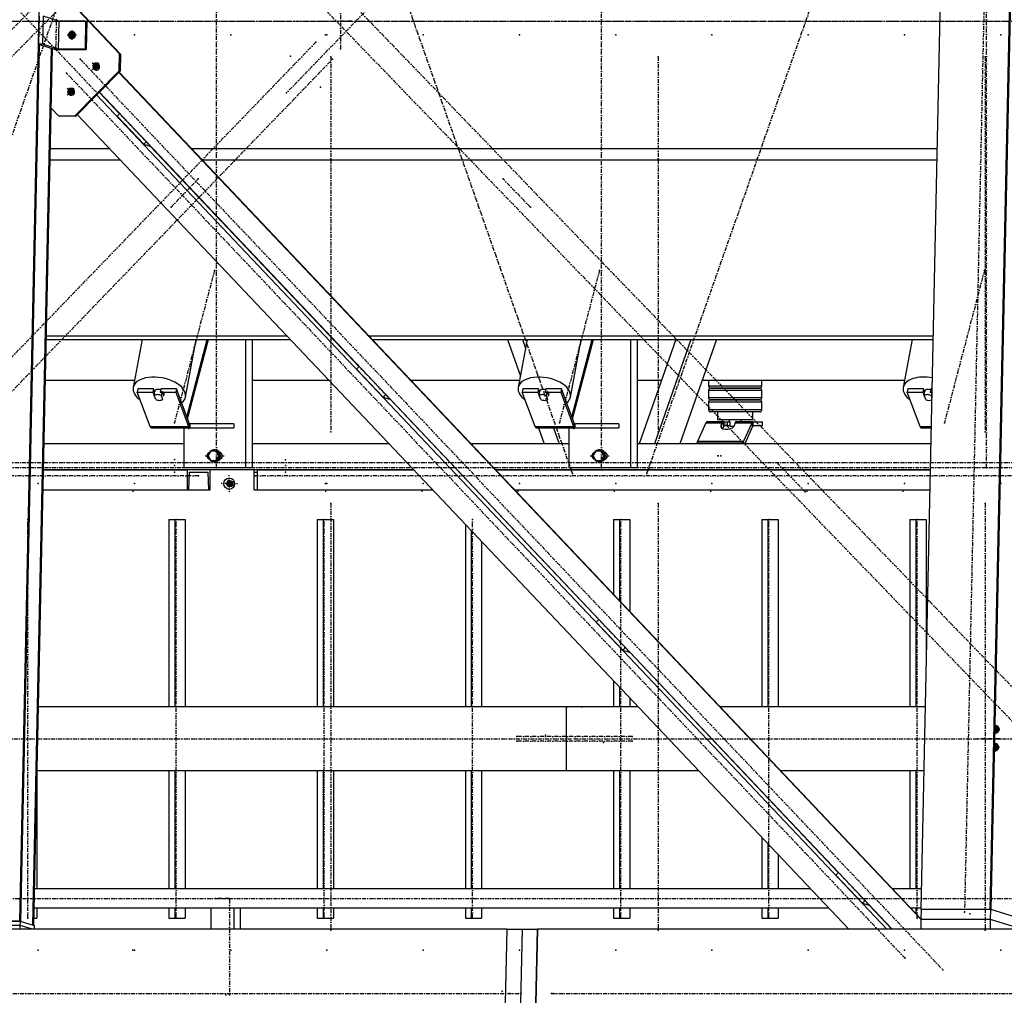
# Model space of a CAD drawing. Header units: millimetres. Extents: x 5305 to 84145, y 9066 to 76599.
# Tile 87 of 158: x 31827 to 34296, y 13260 to 15706. Entities that reach past the tile are written whole.
import ezdxf

# ---------------------------------------------------------------- set-up
doc = ezdxf.new("R2010")
doc.units = ezdxf.units.MM
doc.linetypes.add('DASHDOT', pattern=[8.5, 4, -2, 0.5, -2])
doc.linetypes.add('STRICHPUNKT2', pattern=[18.5, 10, -4, 0.5, -4])
for name, color, linetype in [('01', 1, 'Continuous'), ('Kante-Höft', 7, 'Continuous'), ('Mitte-Höft', 1, 'Continuous')]:
    doc.layers.add(name, color=color, linetype=linetype)

# ---------------------------------------------------------------- blocks, each defined once
blk = doc.blocks.new('Stahlbau DS')
at = {"layer": 'Kante-Höft'}
for p, q in [((22281.2, -2257.2), (22378.2, 2281.3)), ((24540, -2227.3), (24635.7, 2251.4)), ((24713.7, -2227.3), (24809.4, 2251.4)), ((24716.2, -2228.1), (24811.9, 2250.7)), ((22533.7, -82.9), (22366.4, 93.8)), ((22531.1, -82.1), (22366.4, 91.9)), ((22329.7, 12.1), (22328.2, -57.7)), ((22339.4, 12.1), (22337.9, -57.7)), ((22378.5, -0.1), (22339.4, 12.1)), ((22378.5, -0.1), (22377.1, -69.9)), ((22446.1, -0.1), (22378.5, -0.1)), ((22411.6, -23), (22411.1, -46.9)), ((22446.1, -0.1), (22444.6, -69.9)), ((22448.7, -1), (22446.1, -0.1)), ((22448.7, -1), (22447.2, -70.7)), ((22422.9, -34.9), (22399.7, -34.9)), ((22420, -37.1), (22408.4, -37.1)), ((22420, -37.2), (22408.4, -37.2)), ((22411.1, -34.9), (22419.8, -37.6)), ((22418.5, -29.5), (22418.3, -40.6)), ((22418.8, -29.9), (22418.6, -40.2)), ((22283.4, -2257.9), (22330.4, -58.4)), ((22313.7, -2267.3), (22360.7, -67.8)), ((22315.9, -2268), (22363, -68.5)), ((22337.9, -57.7), (22328.2, -57.7)), ((22328.2, -57.7), (22370, -70.7)), ((22377.1, -69.9), (22337.9, -57.7)), ((22370, -70.7), (22447.2, -70.7)), ((22444.6, -69.9), (22377.1, -69.9)), ((22447.2, -70.7), (22444.6, -69.9)), ((22530.2, -124.4), (22531.1, -82.1)), ((22531.1, -82.1), (22533.7, -82.9)), ((22533.7, -82.9), (22532.8, -125.2)), ((22462.5, -121.8), (22479.2, -104.9)), ((22462.7, -121.8), (22479.5, -104.9)), ((22462.8, -104.9), (22478.8, -121.8)), ((22463.1, -104.9), (22479.1, -121.8)), ((22477.4, -115.3), (22465.3, -111.6)), ((22470.7, -121.7), (22480.8, -111.5)), ((22470.9, -108.7), (22479.9, -118.2)), ((22418.6, -237.1), (22530.2, -124.4)), ((22532.8, -125.2), (22421.2, -237.9)), ((24540.7, -2253.1), (22529.3, -128.7)), ((24540.8, -2251.7), (22530, -128)), ((22532.8, -125.2), (22530.2, -124.4)), ((22399.7, -185.2), (22416.4, -168.3)), ((22400, -185.3), (22416.7, -168.4)), ((22400.1, -168.3), (22416.1, -185.2)), ((22400.3, -168.4), (22416.3, -185.3)), ((22408.2, -172.2), (22417.1, -181.6)), ((22414.6, -178.8), (22402.6, -175)), ((22408, -185.1), (22418.1, -174.9)), ((24454.4, -2277.2), (22473.5, -185.1)), ((22531, -232.2), (22480.1, -178.4)), ((24468, -2277.2), (22480.5, -178)), ((22377.6, -237.1), (22359.8, -218.2)), ((22377.6, -237.1), (22418.6, -237.1)), ((22380.3, -237.9), (22377.6, -237.1)), ((22421.2, -237.9), (22380.3, -237.9)), ((22418.6, -237.1), (22421.2, -237.9)), ((24358.8, -2277.2), (22424.7, -234.4)), ((22531.4, -231.8), (22524.9, -238.3)), ((22591.6, -308.8), (22524.9, -238.3)), ((22357.6, -319.2), (22505, -319.2)), ((22598.1, -302.3), (22591.6, -308.8)), ((22591.6, -308.8), (22607.3, -313.7)), ((22607.3, -313.7), (22608.1, -312.8)), ((23131.6, -866.5), (22607.7, -313.2)), ((22613.4, -319.2), (22614.1, -319.2)), ((22711, -319.2), (24580.8, -319.2)), ((22357, -347.9), (22532.1, -347.9)), ((22640.5, -347.9), (22641.3, -347.9)), ((22738.1, -347.9), (24580.1, -347.9)), ((22347.6, -789.5), (22950.3, -789.5)), ((23058.7, -789.5), (23059.5, -789.5)), ((23156.3, -789.5), (24570.7, -789.5)), ((22347.4, -798.7), (22959, -798.7)), ((22587.5, -798.7), (22565.5, -918.7)), ((22696.3, -942.7), (22722.8, -798.7)), ((22700, -992.9), (22750.9, -798.7)), ((22701.7, -997.5), (22753.8, -798.7)), ((22846.8, -798.7), (22846.8, -1120)), ((22863.8, -798.7), (22863.8, -1120)), ((23067.4, -798.7), (23068.2, -798.7)), ((23165, -798.7), (24570.5, -798.7)), ((23503.4, -798.7), (23535.7, -890.6)), ((23552.5, -798.7), (23530.5, -918.7)), ((23541.3, -798.7), (23548.7, -819.8)), ((23661.3, -942.7), (23687.8, -798.7)), ((23665, -992.9), (23715.9, -798.7)), ((23666.7, -997.5), (23718.8, -798.7)), ((23811.8, -798.7), (23811.8, -1120)), ((23828.9, -798.7), (23828.9, -1120)), ((23925.5, -798.7), (23833.8, -1060)), ((23963.4, -798.7), (23871.6, -1060)), ((24027.2, -798.7), (23935.4, -1060)), ((24517.6, -798.7), (24495.5, -918.7)), ((23131.9, -866.1), (23125.4, -872.6)), ((23192.2, -943.1), (23125.4, -872.6)), ((22345.2, -900), (22568.9, -900)), ((22863.8, -900), (23054.9, -900)), ((23260.9, -900), (23534, -900)), ((23828.9, -900), (23890, -900)), ((23991.6, -900), (24499, -900)), ((24007.7, -900), (24007.7, -915)), ((24140.7, -915), (24140.7, -900)), ((22577, -922.1), (22575.5, -930.3)), ((22607.7, -1016.4), (22575.5, -930.3)), ((22575.5, -930.3), (22614.5, -930.3)), ((22616, -922.1), (22577, -922.1)), ((22616, -922.1), (22614.5, -930.3)), ((22614.5, -930.3), (22621.2, -948)), ((22619.4, -931.1), (22616, -922.1)), ((22618, -938.8), (22619.8, -929)), ((22618.6, -928.4), (22618.5, -928.8)), ((22634.4, -922.1), (22632.9, -930.3)), ((22632.9, -930.3), (22672, -930.3)), ((22673.5, -922.1), (22634.4, -922.1)), ((22637.1, -929), (22635.3, -938.8)), ((22637.1, -929), (22640.9, -938.9)), ((22673.5, -922.1), (22672, -930.3)), ((22672, -930.3), (22704.2, -1016.4)), ((22705.7, -1008.2), (22673.5, -922.1)), ((23198.7, -936.5), (23192.2, -943.1)), ((23542, -922.1), (23540.5, -930.3)), ((23572.7, -1016.4), (23540.5, -930.3)), ((23540.5, -930.3), (23579.6, -930.3)), ((23581.1, -922.1), (23542, -922.1)), ((23581.1, -922.1), (23579.6, -930.3)), ((23579.6, -930.3), (23586.2, -948)), ((23584.4, -931.1), (23581.1, -922.1)), ((23583, -938.8), (23584.8, -929)), ((23583.6, -928.4), (23583.6, -928.8)), ((23599.4, -922.1), (23597.9, -930.3)), ((23597.9, -930.3), (23637, -930.3)), ((23638.5, -922.1), (23599.4, -922.1)), ((23602.2, -929), (23600.4, -938.8)), ((23602.2, -929), (23605.9, -938.9)), ((23638.5, -922.1), (23637, -930.3)), ((23637, -930.3), (23669.2, -1016.4)), ((23670.7, -1008.2), (23638.5, -922.1)), ((24056.9, -915), (24007.7, -915)), ((24007.7, -925), (24056.6, -925)), ((24007.7, -925), (24007.7, -945)), ((24012.7, -920), (24058, -920)), ((24058.1, -920), (24012.7, -920)), ((24056.6, -925), (24138.4, -925)), ((24138.4, -915), (24056.9, -915)), ((24058, -920), (24133.5, -920)), ((24133.5, -920), (24058.1, -920)), ((24133.5, -920), (24135.7, -920)), ((24135.7, -920), (24133.5, -920)), ((24140.7, -915), (24138.4, -915)), ((24138.4, -925), (24140.7, -925)), ((24140.7, -945), (24140.7, -925)), ((24507, -922.1), (24505.5, -930.3)), ((24537.7, -1016.4), (24505.5, -930.3)), ((24505.5, -930.3), (24544.6, -930.3)), ((24546.1, -922.1), (24507, -922.1)), ((24546.1, -922.1), (24544.6, -930.3)), ((24544.6, -930.3), (24551.2, -948)), ((24549.4, -931.1), (24546.1, -922.1)), ((24548, -938.8), (24549.8, -929)), ((24548.7, -928.4), (24548.6, -928.8)), ((24564.4, -922.1), (24562.9, -930.3)), ((24562.9, -930.3), (24567.7, -930.3)), ((24567.9, -922.1), (24564.4, -922.1)), ((24567.2, -929), (24565.4, -938.8)), ((24567.2, -929), (24567.7, -930.4)), ((22621.7, -948.7), (22618, -938.8)), ((22621.3, -947.6), (22621.2, -948)), ((22635.3, -938.8), (22639.1, -948.7)), ((22639.1, -948.7), (22639.3, -947.5)), ((22640.6, -940.1), (22640.9, -938.9)), ((23192.2, -943.1), (23207.8, -948)), ((23207.8, -948), (23208.7, -947.1)), ((23732.1, -1500.7), (23208.3, -947.5)), ((23586.7, -948.7), (23583, -938.8)), ((23586.3, -947.6), (23586.2, -948)), ((23600.4, -938.8), (23604.1, -948.7)), ((23604.1, -948.7), (23604.3, -947.5)), ((23605.7, -940.1), (23605.9, -938.9)), ((24056.9, -945), (24007.7, -945)), ((24007.7, -955), (24056.6, -955)), ((24007.7, -955), (24007.7, -975)), ((24012.7, -950), (24058, -950)), ((24058.1, -950), (24012.7, -950)), ((24056.6, -955), (24138.4, -955)), ((24138.4, -945), (24056.9, -945)), ((24058, -950), (24133.5, -950)), ((24133.5, -950), (24058.1, -950)), ((24133.5, -950), (24135.7, -950)), ((24135.7, -950), (24133.5, -950)), ((24140.7, -945), (24138.4, -945)), ((24138.4, -955), (24140.7, -955)), ((24140.7, -975), (24140.7, -955)), ((24551.7, -948.7), (24548, -938.8)), ((24551.3, -947.6), (24551.2, -948)), ((24565.4, -938.8), (24567.4, -944.2)), ((24056.9, -975), (24007.7, -975)), ((24058.1, -980), (24012.7, -980)), ((24029.7, -980), (24029.7, -1000)), ((24138.4, -975), (24056.9, -975)), ((24133.5, -980), (24058.1, -980)), ((24118.7, -1000), (24118.7, -980)), ((24135.7, -980), (24133.5, -980)), ((24140.7, -975), (24138.4, -975)), ((22705.7, -1008.2), (22704.2, -1016.4)), ((22704.2, -1016.4), (22705.7, -1008.2)), ((22817.8, -1010), (22707.2, -1010)), ((22710, -1010), (22707.2, -1010)), ((22707.2, -1010), (22707.2, -1020)), ((22707.2, -1010), (22707.2, -1020)), ((22817.8, -1010), (22817.8, -1020)), ((23670.7, -1008.2), (23669.2, -1016.4)), ((23669.2, -1016.4), (23670.7, -1008.2)), ((23782.9, -1010), (23672.2, -1010)), ((23675.1, -1010), (23672.2, -1010)), ((23672.2, -1010), (23672.2, -1020)), ((23672.2, -1010), (23672.2, -1020)), ((23782.9, -1010), (23782.9, -1020)), ((24000.7, -1007.7), (23979.6, -1054.2)), ((24000.7, -1007.7), (24043.6, -1007.7)), ((24000.7, -1007.7), (24043.6, -1007.7)), ((24001.3, -1006.5), (24044.5, -1006.5)), ((24002, -1005.7), (24045.4, -1005.7)), ((24002.7, -1005.2), (24045.8, -1005.2)), ((24045.8, -1005), (24003.3, -1005)), ((24046.7, -1005), (24003.3, -1005)), ((24118.7, -1000), (24029.7, -1000)), ((24039.4, -1013.2), (24043.6, -1007.7)), ((24043.6, -1007.7), (24044.9, -1016.3)), ((24043.6, -1007.7), (24044.9, -1016.3)), ((24044.5, -1006.5), (24045.5, -1015.8)), ((24045.8, -1014.2), (24044.5, -1006.5)), ((24044.5, -1006.5), (24044.9, -1016.3)), ((24045.8, -1012.3), (24045.4, -1005.7)), ((24045.8, -1015), (24045.8, -1005)), ((24045.8, -1005), (24055.2, -1005)), ((24055.2, -1015), (24055.2, -1005)), ((24055.2, -1005), (24060.9, -1005)), ((24089.2, -1000), (24059.2, -1000)), ((24059.2, -1000), (24059.2, -1004)), ((24059.2, -1004), (24060.9, -1004)), ((24060.9, -1004), (24060.9, -1016)), ((24073.6, -1007.7), (24072.8, -1013.2)), ((24073.6, -1007.7), (24116.5, -1007.7)), ((24073.6, -1007.7), (24116.5, -1007.7)), ((24074, -1006.5), (24117.1, -1006.5)), ((24074.4, -1005.7), (24117.8, -1005.7)), ((24075.7, -1005), (24074.9, -1005)), ((24074.9, -1005), (24074.9, -1005.3)), ((24075.1, -1005.2), (24118.5, -1005.2)), ((24119.1, -1005), (24075.7, -1005)), ((24119.1, -1005), (24075.7, -1005)), ((24082.1, -1004), (24089.2, -1004)), ((24082.1, -1005), (24082.1, -1004)), ((24082.1, -1004), (24087.5, -1004)), ((24087.5, -1004), (24087.5, -1005)), ((24087.5, -1005), (24088.1, -1005)), ((24089.2, -1004), (24089.2, -1000)), ((24095.4, -1054.2), (24116.5, -1007.7)), ((24117.8, -1016.3), (24116.5, -1007.7)), ((24116.5, -1007.7), (24117.8, -1016.3)), ((24119.1, -1015), (24119.1, -1005)), ((24119.1, -1015), (24119.1, -1005)), ((24119.1, -1005), (24142.3, -1005)), ((24142.3, -1015), (24142.3, -1005)), ((22607.7, -1016.4), (22704.2, -1016.4)), ((22607.7, -1016.4), (22704.2, -1016.4)), ((22608.4, -1017.9), (22704.9, -1017.9)), ((22609.1, -1019.1), (22705.6, -1019.1)), ((22609.9, -1019.8), (22706.4, -1019.8)), ((22707.2, -1020), (22610.7, -1020)), ((22707.2, -1020), (22610.7, -1020)), ((22692.4, -1020), (22692.4, -1120)), ((22698, -1020), (22710, -1020)), ((22707.2, -1020), (22817.8, -1020)), ((23572.7, -1016.4), (23669.2, -1016.4)), ((23572.7, -1016.4), (23669.2, -1016.4)), ((23573.4, -1017.9), (23669.9, -1017.9)), ((23574.1, -1019.1), (23670.6, -1019.1)), ((23574.9, -1019.8), (23671.4, -1019.8)), ((23672.2, -1020), (23575.7, -1020)), ((23672.2, -1020), (23575.7, -1020)), ((23575.7, -1020), (23575.7, -1020)), ((23581.2, -1020), (23595.2, -1060)), ((23619, -1020), (23633.1, -1060)), ((23657.4, -1020), (23657.4, -1120)), ((23663.1, -1020), (23675.1, -1020)), ((23672.2, -1020), (23782.9, -1020)), ((24040.5, -1020.6), (24039.4, -1013.2)), ((24044.9, -1016.3), (24041.3, -1021.1)), ((24055.2, -1015), (24045.8, -1015)), ((24046, -1015.3), (24046, -1015)), ((24046, -1015.3), (24046, -1015)), ((24046.7, -1015), (24046.7, -1015)), ((24060.9, -1015), (24055.2, -1015)), ((24060.9, -1016), (24071.5, -1016)), ((24117.8, -1016.3), (24098, -1060)), ((24142.3, -1015), (24119.1, -1015)), ((24537.7, -1016.4), (24565.9, -1016.4)), ((24537.7, -1016.4), (24565.9, -1016.4)), ((24538.4, -1017.9), (24565.8, -1017.9)), ((24539.1, -1019.1), (24565.8, -1019.1)), ((24539.9, -1019.8), (24565.8, -1019.8)), ((24565.8, -1020), (24540.7, -1020)), ((24565.8, -1020), (24540.7, -1020)), ((24540.7, -1020), (24540.7, -1020)), ((22692.4, -1060), (22341.8, -1060)), ((22692.4, -1060), (22341.8, -1060)), ((23206.4, -1060), (22863.8, -1060)), ((23206.4, -1060), (22863.8, -1060)), ((23315.6, -1060), (23314.8, -1060)), ((23315.6, -1060), (23314.8, -1060)), ((23657.4, -1060), (23412.4, -1060)), ((23595.2, -1060), (23412.4, -1060)), ((24564.9, -1060), (23828.9, -1060)), ((23833.8, -1060), (23828.9, -1060)), ((24564.9, -1060), (23935.4, -1060)), ((23978.5, -1057.4), (24094.3, -1057.4)), ((24095.4, -1054.2), (23979.6, -1054.2)), ((24095.4, -1054.2), (23979.6, -1054.2)), ((24096.3, -1060), (24095.4, -1054.2)), ((24096.3, -1060), (24095.4, -1054.2)), ((22759.5, -1078), (22752.8, -1090)), ((22772.9, -1078), (22759.5, -1078)), ((22769.6, -1075), (22768.8, -1075)), ((22775.5, -1078), (22772.9, -1078)), ((22779.6, -1090), (22772.9, -1078)), ((22782.2, -1090), (22775.5, -1078)), ((22784.2, -1082), (22781.8, -1082)), ((23724.5, -1078), (23717.8, -1090)), ((23737.9, -1078), (23724.5, -1078)), ((23734.6, -1075), (23733.8, -1075)), ((23740.5, -1078), (23737.9, -1078)), ((23744.6, -1090), (23737.9, -1078)), ((23747.2, -1090), (23740.5, -1078)), ((23749.2, -1082), (23746.9, -1082)), ((22752.8, -1090), (22759.5, -1102)), ((22759.5, -1102), (22772.9, -1102)), ((22768.8, -1105), (22769.6, -1105)), ((22772.9, -1102), (22779.6, -1090)), ((22775.5, -1102), (22772.9, -1102)), ((22775.5, -1102), (22782.2, -1090)), ((22782.2, -1090), (22779.6, -1090)), ((22781.8, -1098), (22784.2, -1098)), ((23717.8, -1090), (23724.5, -1102)), ((23724.5, -1102), (23737.9, -1102)), ((23733.8, -1105), (23734.6, -1105)), ((23737.9, -1102), (23744.6, -1090)), ((23740.5, -1102), (23737.9, -1102)), ((23740.5, -1102), (23747.2, -1090)), ((23747.2, -1090), (23744.6, -1090)), ((23746.9, -1098), (23749.2, -1098)), ((23267.9, -1125), (22340.4, -1125)), ((22340.4, -1125), (22700.2, -1125)), ((22653.1, -1125), (22635.1, -1125)), ((22653.1, -1125), (22635.1, -1125)), ((22635.1, -1125), (22635.1, -1125)), ((22652.1, -1125), (22636.1, -1125)), ((22636.1, -1125), (22636.1, -1125)), ((22650.8, -1125), (22637.3, -1125)), ((22637.3, -1125), (22637.3, -1125)), ((22650.8, -1125), (22650.8, -1125)), ((22652.1, -1125), (22652.1, -1125)), ((22653.1, -1125), (22653.1, -1125)), ((22701.8, -1125), (22683.8, -1125)), ((22701.8, -1125), (22683.8, -1125)), ((22683.8, -1125), (22683.8, -1125)), ((22700.8, -1125), (22684.8, -1125)), ((22684.8, -1125), (22684.8, -1125)), ((22699.6, -1125), (22686, -1125)), ((22686, -1125), (22686, -1125)), ((22846.8, -1120), (22692.4, -1120)), ((22699.6, -1125), (22699.6, -1125)), ((22700.2, -1125), (22700.2, -1175)), ((22758.5, -1125), (22700.2, -1125)), ((22700.8, -1125), (22700.8, -1125)), ((22701.8, -1125), (22701.8, -1125)), ((22704.5, -1175), (22706.6, -1131)), ((22706.6, -1131), (22752.1, -1131)), ((22706.6, -1131), (22752.1, -1131)), ((22718.3, -1120), (22707.7, -1120)), ((22752.1, -1131), (22754.1, -1175)), ((22758.5, -1175), (22758.5, -1125)), ((22863.8, -1120), (22846.8, -1120)), ((22876.7, -1125), (22867.5, -1125)), ((22867.5, -1125), (22867.5, -1175)), ((22868.2, -1175), (22868.5, -1131)), ((22868.5, -1131), (22875.7, -1131)), ((22868.5, -1131), (22875.7, -1131)), ((22875.7, -1131), (22876, -1175)), ((22876.7, -1175), (22876.7, -1125)), ((22876.7, -1125), (23267.9, -1125)), ((22925.9, -1125), (22907.9, -1125)), ((22925.9, -1125), (22907.9, -1125)), ((22907.9, -1125), (22907.9, -1125)), ((22924.9, -1125), (22908.9, -1125)), ((22923.7, -1125), (22910.1, -1125)), ((22910.1, -1125), (22910.1, -1125)), ((22923.7, -1125), (22923.7, -1125)), ((22925.9, -1125), (22925.9, -1125)), ((22985.7, -1125), (22967.7, -1125)), ((22985.7, -1125), (22967.7, -1125)), ((22967.7, -1125), (22967.7, -1125)), ((22984.7, -1125), (22968.7, -1125)), ((22983.4, -1125), (22969.9, -1125)), ((22969.9, -1125), (22969.9, -1125)), ((22983.4, -1125), (22983.4, -1125)), ((22985.7, -1125), (22985.7, -1125)), ((23377.1, -1125), (23376.4, -1125)), ((23376.4, -1125), (23377.1, -1125)), ((24563.5, -1125), (23473.9, -1125)), ((23473.9, -1125), (24563.5, -1125)), ((23811.8, -1120), (23657.4, -1120)), ((23683.3, -1120), (23672.7, -1120)), ((23828.9, -1120), (23811.8, -1120)), ((22805.7, -1159.7), (22794.7, -1159.7)), ((22797, -1159.7), (22814.4, -1159.7)), ((22805.7, -1159.7), (22803.4, -1150.7)), ((22805.7, -1159.7), (22803.4, -1168.7)), ((22803.5, -1159.7), (22813.8, -1159.7)), ((22803.5, -1159.7), (22813.8, -1159.7)), ((22805.5, -1159.7), (22813.8, -1159.7)), ((22805.7, -1150.7), (22805.7, -1168.7)), ((22805.7, -1159.7), (22812.1, -1159.7)), ((22810.7, -1154.1), (22810.7, -1165.4)), ((22811, -1154.3), (22811, -1165.2)), ((22339.3, -1175), (22700.2, -1175)), ((22339.3, -1175), (22700.2, -1175)), ((22700.2, -1175), (22704.5, -1175)), ((22704.5, -1175), (22754.1, -1175)), ((22754.1, -1175), (22758.5, -1175)), ((22867.5, -1175), (22868.2, -1175)), ((22868.2, -1175), (22876, -1175)), ((22876, -1175), (22876.7, -1175)), ((22876.7, -1175), (23315.3, -1175)), ((22876.7, -1175), (23315.3, -1175)), ((23423.7, -1175), (23424.5, -1175)), ((23423.7, -1175), (23424.5, -1175)), ((23521.3, -1175), (24562.5, -1175)), ((23521.3, -1175), (24562.5, -1175)), ((22654.7, -1249.7), (22654.7, -1719.7)), ((22654.7, -1249.7), (22669.6, -1249.7)), ((22669.6, -1249.7), (22669.6, -1719.7)), ((22669.6, -1249.7), (22695.6, -1249.7)), ((22695.6, -1249.7), (22695.6, -1719.7)), ((23026.2, -1249.7), (23026.2, -1719.7)), ((23026.2, -1249.7), (23041.1, -1249.7)), ((23041.1, -1249.7), (23041.1, -1719.7)), ((23041.1, -1249.7), (23067.2, -1249.7)), ((23067.2, -1249.7), (23067.2, -1719.7)), ((23769.3, -1249.7), (23769.3, -1436.9)), ((23769.3, -1249.7), (23784.2, -1249.7)), ((23784.2, -1249.7), (23784.2, -1452.7)), ((23784.2, -1249.7), (23810.2, -1249.7)), ((23810.2, -1249.7), (23810.2, -1480.2)), ((24140.8, -1249.7), (24140.8, -1719.7)), ((24140.8, -1249.7), (24155.7, -1249.7)), ((24155.7, -1249.7), (24155.7, -1719.7)), ((24155.7, -1249.7), (24181.8, -1249.7)), ((24181.8, -1249.7), (24181.8, -1719.7)), ((24512.3, -1249.7), (24512.3, -1719.7)), ((24512.3, -1249.7), (24527.3, -1249.7)), ((24527.3, -1249.7), (24527.3, -1719.7)), ((24527.3, -1249.7), (24553.3, -1249.7)), ((24553.3, -1249.7), (24553.3, -1604.1)), ((23397.8, -1262.1), (23397.8, -1719.7)), ((23412.7, -1277.9), (23412.7, -1719.7)), ((23438.7, -1305.4), (23438.7, -1719.7)), ((23732.5, -1500.4), (23726, -1506.9)), ((23792.7, -1577.4), (23726, -1506.9)), ((23799.2, -1570.8), (23792.7, -1577.4)), ((23792.7, -1577.4), (23808.4, -1582.3)), ((23808.4, -1582.3), (23809.3, -1581.4)), ((24332.7, -2135), (23808.9, -1581.8)), ((23810.2, -1582.4), (23810.2, -1583.2)), ((23769.3, -1654.5), (23769.3, -1719.7)), ((23784.2, -1670.3), (23784.2, -1719.7)), ((23810.2, -1697.7), (23810.2, -1719.7)), ((23651.6, -1719.7), (22327.7, -1719.7)), ((23651.6, -1719.7), (22327.7, -1719.7)), ((23831, -1719.7), (23651.6, -1719.7)), ((23651.6, -1879.7), (23651.6, -1719.7)), ((23651.6, -1879.7), (23651.6, -1719.7)), ((23651.6, -1719.7), (23653.9, -1719.7)), ((23689, -1719.7), (23653.9, -1719.7)), ((23689, -1719.7), (23691.4, -1719.7)), ((23831, -1719.7), (23689, -1719.7)), ((23940.2, -1719.7), (23939.5, -1719.7)), ((23940.2, -1719.7), (23939.5, -1719.7)), ((24550.8, -1719.7), (24037, -1719.7)), ((24550.8, -1719.7), (24037, -1719.7)), ((24725.6, -1787.7), (24726.1, -1763.7)), ((24737.2, -1775.6), (24725.8, -1775.6)), ((24732.8, -1777.8), (24725.8, -1775.7)), ((24737.5, -1775.7), (24725.8, -1775.7)), ((24726.7, -1768.7), (24726.4, -1768.6)), ((24726.7, -1768.7), (24732.3, -1768.7)), ((24732.4, -1783.1), (24732.7, -1769.1)), ((24735.7, -1777.8), (24725.8, -1777.8)), ((24724.7, -1832.5), (24725.2, -1808.6)), ((24734.7, -1822.6), (24724.8, -1822.6)), ((24731.9, -1822.7), (24724.9, -1820.5)), ((24736.5, -1820.5), (24724.9, -1820.5)), ((24736.3, -1820.5), (24724.9, -1820.5)), ((24725.7, -1813.6), (24725.5, -1813.5)), ((24725.7, -1813.6), (24731.3, -1813.6)), ((24731.5, -1828), (24731.8, -1813.9)), ((22324.1, -1886.4), (22324.1, -2175.6)), ((23651.6, -1879.7), (22324.2, -1879.7)), ((23651.6, -1879.7), (22324.2, -1879.7)), ((22654.7, -1879.7), (22654.7, -2175.6)), ((22669.6, -1879.7), (22669.6, -2175.6)), ((22695.6, -1879.7), (22695.6, -2175.6)), ((23026.2, -1879.7), (23026.2, -2175.6)), ((23041.1, -1879.7), (23041.1, -2175.6)), ((23067.2, -1879.7), (23067.2, -2175.6)), ((23397.8, -1879.7), (23397.8, -2175.6)), ((23412.7, -1879.7), (23412.7, -2175.6)), ((23438.7, -1879.7), (23438.7, -2175.6)), ((23982.5, -1879.7), (23651.6, -1879.7)), ((23653.9, -1879.7), (23651.6, -1879.7)), ((23689, -1879.7), (23653.9, -1879.7)), ((23982.5, -1879.7), (23689, -1879.7)), ((23691.4, -1879.7), (23689, -1879.7)), ((23769.3, -1879.7), (23769.3, -2175.6)), ((23784.2, -1879.7), (23784.2, -2175.6)), ((23810.2, -1879.7), (23810.2, -2175.6)), ((24091.7, -1879.7), (24091, -1879.7)), ((24091.7, -1879.7), (24091, -1879.7)), ((24547.4, -1879.7), (24188.5, -1879.7)), ((24547.4, -1879.7), (24188.5, -1879.7)), ((24512.3, -1879.7), (24512.3, -2175.6)), ((24527.3, -1879.7), (24527.3, -2175.6)), ((24140.8, -1931.6), (24140.8, -1932.4)), ((24155.7, -1947.3), (24155.7, -1948.1)), ((24181.8, -1974.8), (24181.8, -1975.6)), ((24140.8, -2046.9), (24140.8, -2175.6)), ((24155.7, -2062.6), (24155.7, -2175.6)), ((24181.8, -2090.1), (24181.8, -2175.6)), ((24333.1, -2134.7), (24326.6, -2141.2)), ((24393.3, -2211.7), (24326.6, -2141.2)), ((24262.7, -2175.6), (22317.9, -2175.6)), ((24541.1, -2175.6), (24468.7, -2175.6)), ((24399.8, -2205.1), (24393.3, -2211.7)), ((24393.3, -2211.7), (24409, -2216.6)), ((24409, -2216.6), (24409.8, -2215.7)), ((24467.3, -2277.2), (24409.5, -2216.1)), ((22316.9, -2223.9), (24308.4, -2223.9)), ((22324.1, -2223.9), (22324.1, -2249.7)), ((22654.7, -2223.9), (22654.7, -2249.7)), ((22669.6, -2223.9), (22669.6, -2249.7)), ((22695.6, -2223.9), (22695.6, -2249.7)), ((22760.3, -2277.2), (22760.3, -2223.9)), ((22818.2, -2277.2), (22818.2, -2223.9)), ((22833.9, -2277.2), (22833.9, -2223.9)), ((23026.2, -2223.9), (23026.2, -2249.7)), ((23041.1, -2223.9), (23041.1, -2249.7)), ((23067.2, -2223.9), (23067.2, -2249.7)), ((23397.8, -2223.9), (23397.8, -2249.7)), ((23412.7, -2223.9), (23412.7, -2249.7)), ((23438.7, -2223.9), (23438.7, -2249.7)), ((23769.3, -2223.9), (23769.3, -2249.7)), ((23784.2, -2223.9), (23784.2, -2249.7)), ((23810.2, -2223.9), (23810.2, -2249.7)), ((24140.8, -2223.9), (24140.8, -2249.7)), ((24155.7, -2223.9), (24155.7, -2249.7)), ((24181.8, -2223.9), (24181.8, -2249.7)), ((24416.8, -2223.9), (24417.6, -2223.9)), ((24514.4, -2223.9), (24540, -2223.9)), ((24527.3, -2223.9), (24527.3, -2237.5)), ((24540, -2227.3), (24541.3, -2227.7)), ((24713.7, -2227.3), (24540, -2227.3)), ((24540.7, -2252.6), (24541.3, -2227.7)), ((24715, -2227.7), (24541.3, -2227.7)), ((24716.2, -2228.1), (24713.7, -2227.3)), ((24714.4, -2252.6), (24715, -2227.7)), ((24788.1, -2250.5), (24715, -2227.7)), ((22281.2, -2257.2), (22146.1, -2257.2)), ((22282.3, -2267.6), (22147.2, -2267.6)), ((22282.3, -2267.6), (22147.2, -2267.6)), ((22282.5, -2257.6), (22147.4, -2257.6)), ((22283.4, -2257.9), (22281.2, -2257.2)), ((22282.1, -2277.2), (22282.3, -2267.6)), ((22282.3, -2267.6), (22282.5, -2257.6)), ((22313, -2277.2), (22282.3, -2267.6)), ((22313, -2277.2), (22282.3, -2267.6)), ((22317.8, -2268.6), (22282.5, -2257.6)), ((22315.9, -2268), (22313.7, -2267.3)), ((22316.3, -2249.7), (22324.1, -2249.7)), ((22317.6, -2277.2), (22317.8, -2268.6)), ((22654.7, -2249.7), (22669.6, -2249.7)), ((22669.6, -2249.7), (22695.6, -2249.7)), ((23026.2, -2249.7), (23041.1, -2249.7)), ((23041.1, -2249.7), (23067.2, -2249.7)), ((23397.8, -2249.7), (23412.7, -2249.7)), ((23412.7, -2249.7), (23438.7, -2249.7)), ((23769.3, -2249.7), (23784.2, -2249.7)), ((23784.2, -2249.7), (23810.2, -2249.7)), ((24140.8, -2249.7), (24155.7, -2249.7)), ((24155.7, -2249.7), (24181.8, -2249.7)), ((24538.9, -2249.7), (24540.8, -2249.7)), ((24540.2, -2277.2), (24540.7, -2252.6)), ((24714.4, -2252.6), (24540.7, -2252.6)), ((24714.4, -2252.6), (24540.7, -2252.6)), ((24713.9, -2277.2), (24714.4, -2252.6)), ((24781.5, -2273.5), (24714.4, -2252.6)), ((24781.5, -2273.5), (24714.4, -2252.6)), ((23501.5, -2277.2), (11998.5, -2277.2)), ((23501.5, -2277.2), (23495.1, -2576.2)), ((23501.5, -2277.2), (23495.1, -2576.2)), ((23501.5, -2277.2), (23540.1, -2277.2)), ((23540.1, -2277.2), (23533.7, -2576.2)), ((23540.1, -2277.2), (23533.7, -2576.2)), ((23540.1, -2277.2), (23578.7, -2277.2)), ((23578.7, -2277.2), (23572.3, -2576.2)), ((23572.3, -2576.2), (23578.7, -2277.2)), ((23578.7, -2277.2), (23578.7, -2277.2)), ((34719.8, -2277.2), (23578.7, -2277.2))]:
    blk.add_line(p, q, dxfattribs=at)
for centre, start, end in [((24012.7, -915), 180, 270.0001), ((24012.7, -925), 90.0001, 180), ((24135.7, -915), 270, 0), ((24135.7, -925), 360, 90), ((24012.7, -945), 180, 270.0001), ((24012.7, -955), 90.0001, 180), ((24135.7, -945), 270, 0), ((24135.7, -955), 360, 90), ((24012.7, -975), 180, 270.0001), ((24135.7, -975), 270, 0)]:
    blk.add_arc(centre, 5, start, end, dxfattribs=at)
for centre, major_axis, ratio, start_param, end_param in [((22411.6, -35), (-2.67, -8.59), 0.961825, 3.141593, 6.283185), ((22414.2, -35.8), (-2.67, -8.59), 0.961825, 3.300329, 6.124449), ((22414.5, -35.9), (-2.67, -8.59), 0.961825, 3.316359, 6.108419), ((22417.1, -36.7), (-2.67, -8.59), 0.961825, 3.479961, 5.944817), ((22411.6, -35), (-2.67, -8.59), 0.961825, 6.283185, 9.424778), ((22472.4, -113.8), (-2.67, -8.59), 0.961825, 3.141593, 6.283185), ((22475, -114.6), (-2.67, -8.59), 0.961825, 3.300329, 6.124449), ((22476.8, -115.2), (-2.67, -8.59), 0.961825, 3.413657, 6.011121), ((22472.4, -113.8), (-2.67, -8.59), 0.961825, 6.283185, 9.424778), ((22409.6, -177.2), (-2.67, -8.59), 0.961825, 3.141593, 6.283185), ((22412.2, -178), (-2.67, -8.59), 0.961825, 3.300329, 6.124449), ((22412.2, -178), (-2.67, -8.59), 0.961825, 3.300329, 6.124449), ((22414.1, -178.6), (-2.67, -8.59), 0.961825, 3.413657, 6.011121), ((22409.6, -177.2), (-2.67, -8.59), 0.961825, 6.283185, 9.424778), ((22630.9, -930.7), (65.4, -12), 0.553511, 6.283185, 9.424778), ((23595.9, -930.7), (65.4, -12), 0.553511, 6.283185, 9.424778), ((24561, -930.7), (65.4, -12), 0.553511, 1.557666, 3.141593), ((22630.9, -930.7), (65.4, -12), 0.553511, 3.141593, 3.992946), ((22628.5, -943.8), (12.3, -2.3), 0.553511, 1.087253, 2.694858), ((22630.9, -930.7), (12.3, -2.3), 0.553511, 1.420881, 3.141593), ((22630.3, -933.9), (12.3, -2.3), 0.553511, 2.694858, 2.846659), ((22630.3, -933.9), (12.3, -2.3), 0.553511, 0, 1.087253), ((22630.3, -933.9), (12.3, -2.3), 0.553511, 5.836451, 6.283185), ((23595.9, -930.7), (65.4, -12), 0.553511, 3.141593, 3.992946), ((23593.5, -943.8), (12.3, -2.3), 0.553511, 1.087253, 2.694858), ((23595.9, -930.7), (12.3, -2.3), 0.553511, 1.420881, 3.141593), ((23595.3, -933.9), (12.3, -2.3), 0.553511, 2.694858, 2.846659), ((23595.3, -933.9), (12.3, -2.3), 0.553511, 0, 1.087253), ((23595.3, -933.9), (12.3, -2.3), 0.553511, 5.836451, 6.283185), ((24561, -930.7), (65.4, -12), 0.553511, 3.141593, 3.992946), ((24558.5, -943.8), (12.3, -2.3), 0.553511, 1.087253, 2.694858), ((24561, -930.7), (12.3, -2.3), 0.553511, 1.420881, 3.141593), ((24560.4, -933.9), (12.3, -2.3), 0.553511, 2.694858, 2.846659), ((24560.4, -933.9), (12.3, -2.3), 0.553511, 1.033481, 1.087253), ((22628.4, -942.9), (12.8, -2.3), 0.553511, 4.2132, 4.242156), ((22628.5, -943.8), (12.3, -2.3), 0.553511, 4.228846, 5.836451), ((22630.9, -930.7), (65.4, -12), 0.553511, 5.82604, 6.283185), ((23593.5, -942.9), (12.8, -2.3), 0.553511, 4.2132, 4.242156), ((23593.5, -943.8), (12.3, -2.3), 0.553511, 4.228846, 5.836451), ((23595.9, -930.7), (65.4, -12), 0.553511, 5.82604, 6.283185), ((24558.5, -942.9), (12.8, -2.3), 0.553511, 4.2132, 4.242156), ((24558.5, -943.8), (12.3, -2.3), 0.553511, 4.228846, 5.5982), ((22707.2, -1000), (0, -10), 0.262189, 5.67232, 5.825036), ((22707.2, -1000), (0, -10), 0.262189, 5.825036, 5.977753), ((22707.2, -1000), (0, -10), 0.262189, 5.977753, 6.130469), ((22707.2, -1000), (0, -10), 0.262189, 6.130469, 6.283185), ((23672.2, -1000), (0, -10), 0.262189, 5.67232, 5.825036), ((23672.2, -1000), (0, -10), 0.262189, 5.825036, 5.977753), ((23672.2, -1000), (0, -10), 0.262189, 5.977753, 6.130469), ((23672.2, -1000), (0, -10), 0.262189, 6.130469, 6.283185), ((24003.3, -1025), (0, -20), 0.262189, 3.534292, 3.665191), ((24003.3, -1025), (0, -20), 0.262189, 3.403392, 3.534292), ((24003.3, -1025), (0, -20), 0.262189, 3.272492, 3.403392), ((24003.3, -1025), (0, -20), 0.262189, 3.141593, 3.272492), ((24046.2, -1025), (-1.1, -20), 0.345824, 3.553476, 3.684376), ((24046.7, -1025), (-0.6, -20), 0.356256, 3.413706, 3.544606), ((24046.7, -1025), (0, -20), 0.262189, 3.312594, 3.403392), ((24076.3, -1025), (1, -20), 0.177181, 3.52536, 3.656259), ((24076, -1025), (0.8, -20), 0.171721, 3.39678, 3.527679), ((24075.7, -1025), (0, -20), 0.262189, 3.272492, 3.403392), ((24075.7, -1025), (0, -20), 0.262189, 3.141593, 3.272492), ((24119.1, -1025), (0, -20), 0.262189, 3.534292, 3.665191), ((24119.1, -1025), (0, -20), 0.262189, 3.403392, 3.534292), ((24119.1, -1025), (0, -20), 0.262189, 3.272492, 3.403392), ((24119.1, -1025), (0, -20), 0.262189, 3.141593, 3.272492), ((22610.7, -1000), (0, -20), 0.262189, 5.67232, 5.825036), ((22610.7, -1000), (0, -20), 0.262189, 5.825036, 5.977753), ((22610.7, -1000), (0, -20), 0.262189, 5.977753, 6.130469), ((22610.7, -1000), (0, -20), 0.262189, 6.130469, 6.283185), ((22707.2, -1000), (0, -20), 0.262189, 5.67232, 5.825036), ((22707.2, -1000), (0, -20), 0.262189, 5.825036, 5.977753), ((22707.2, -1000), (0, -20), 0.262189, 5.977753, 6.130469), ((22707.2, -1000), (0, -20), 0.262189, 6.130469, 6.283185), ((23575.7, -1000), (0, -20), 0.262189, 5.67232, 5.825036), ((23575.7, -1000), (0, -20), 0.262189, 5.825036, 5.977753), ((23575.7, -1000), (0, -20), 0.262189, 5.977753, 6.130469), ((23575.7, -1000), (0, -20), 0.262189, 6.130469, 6.283185), ((23672.2, -1000), (0, -20), 0.262189, 5.67232, 5.825036), ((23672.2, -1000), (0, -20), 0.262189, 5.825036, 5.977753), ((23672.2, -1000), (0, -20), 0.262189, 5.977753, 6.130469), ((23672.2, -1000), (0, -20), 0.262189, 6.130469, 6.283185), ((24055.5, -1014.6), (17.3, 2.6), 0.482508, 2.683581, 3.141593), ((24055.5, -1014.6), (17.3, 2.6), 0.482508, 3.141593, 6.133196), ((24046.5, -1025), (-0.93, -9.99), 0.439583, 3.575061, 3.705961), ((24046.5, -1025), (-0.93, -9.99), 0.439583, 3.444162, 3.575061), ((24046.7, -1025), (0, -10), 0.262189, 3.272492, 3.403392), ((24046.7, -1025), (0, -10), 0.262189, 3.142119, 3.272492), ((24119.1, -1025), (0, -10), 0.262189, 3.534292, 3.665191), ((24119.1, -1025), (0, -10), 0.262189, 3.403392, 3.534292), ((24119.1, -1025), (0, -10), 0.262189, 3.272492, 3.403392), ((24119.1, -1025), (0, -10), 0.262189, 3.141593, 3.272492), ((24540.7, -1000), (0, -20), 0.262189, 5.67232, 5.825036), ((24540.7, -1000), (0, -20), 0.262189, 5.825036, 5.977753), ((24540.7, -1000), (0, -20), 0.262189, 5.977753, 6.130469), ((24540.7, -1000), (0, -20), 0.262189, 6.130469, 6.283185), ((23982.2, -1071.5), (0, -20), 0.262189, 3.926991, 4.096909), ((23982.2, -1071.5), (0, -20), 0.262189, 3.665191, 3.926991), ((24098, -1071.5), (0, -20), 0.262189, 3.926991, 4.096909), ((24098, -1071.5), (0, -20), 0.262189, 3.665191, 3.926991), ((22759, -1090), (0, -9), 0.965016, 3.363045, 6.061733), ((22760.9, -1090), (0, -9), 0.965016, 3.699377, 5.725401), ((22768.8, -1090), (0, -15), 0.965016, 3.893998, 4.483582), ((22768.8, -1090), (0, -15), 0.965016, 3.141593, 3.785094), ((22768.8, -1090), (0, -15), 0.965016, 0, 3.141593), ((22769.6, -1090), (0, -15), 0.965016, 0, 3.141593), ((22780.2, -1090), (0, -9), 0.965016, 0.116424, 3.025168), ((22786.6, -1090), (0, -9), 0.965016, 3.520608, 3.617475), ((23724, -1090), (0, -9), 0.965016, 3.363045, 6.061733), ((23726, -1090), (0, -9), 0.965016, 3.699377, 5.725401), ((23733.8, -1090), (0, -15), 0.965016, 3.893998, 4.483582), ((23733.8, -1090), (0, -15), 0.965016, 3.141593, 3.785094), ((23733.8, -1090), (0, -15), 0.965016, 0, 3.141593), ((23734.6, -1090), (0, -15), 0.965016, 0, 3.141593), ((23745.2, -1090), (0, -9), 0.965016, 0.116424, 3.025168), ((23751.7, -1090), (0, -9), 0.965016, 3.520608, 3.617475), ((22768.8, -1090), (0, -15), 0.965016, 4.941196, 5.53078), ((22768.8, -1090), (0, -15), 0.965016, 5.639684, 6.283185), ((22786.6, -1090), (0, -9), 0.965016, 5.807303, 5.90417), ((23733.8, -1090), (0, -15), 0.965016, 4.941196, 5.53078), ((23733.8, -1090), (0, -15), 0.965016, 5.639684, 6.283185), ((23751.7, -1090), (0, -9), 0.965016, 5.807303, 5.90417), ((22807.6, -1159.7), (0, -6.5), 0.965016, 3.141593, 6.283185), ((22809.8, -1159.7), (0, -6.5), 0.965016, 3.320187, 6.104591), ((22807.6, -1159.7), (0, -6.5), 0.965016, 0, 3.141593), ((24727.2, -1776.1), (-2.67, -8.59), 0.961825, 0.130555, 3.141593), ((24727.2, -1776.1), (-2.67, -8.59), 0.961825, 3.141593, 3.592296), ((24729.7, -1776.9), (-2.67, -8.59), 0.961825, 3.29233, 3.895777), ((24726.5, -1777.7), (-2.67, -8.59), 0.961825, 3.432222, 3.487723), ((24729.7, -1776.9), (-2.67, -8.59), 0.961825, 6.110259, 6.132448), ((24726.2, -1820.9), (-2.67, -8.59), 0.961825, 0.130555, 3.141593), ((24726.2, -1820.9), (-2.67, -8.59), 0.961825, 3.141593, 3.592296), ((24728.7, -1821.7), (-2.67, -8.59), 0.961825, 3.29233, 3.895777), ((24725.5, -1822.5), (-2.67, -8.59), 0.961825, 3.432222, 3.487723), ((24728.7, -1821.7), (-2.67, -8.59), 0.961825, 6.110259, 6.132448)]:
    blk.add_ellipse(centre, major_axis=major_axis, ratio=ratio, start_param=start_param, end_param=end_param, dxfattribs=at)
for centre, major_axis in [((22806, -1159.7), (0, -14)), ((22807.6, -1159.7), (0, -8))]:
    blk.add_ellipse(centre, major_axis=major_axis, ratio=0.965016, dxfattribs=at)
for p in [(22373.1, 3.6), (23086.3, 0.3), (23086.3, 0.3), (23112.5, 0.3), (22327.2, -34.7), (22411.6, -35), (22568.4, -34.7), (22809.7, -34.7), (23047.3, -34.7), (23050.9, -34.7), (23292.2, -34.7), (23533.4, -34.7), (23774.7, -34.7), (24015.9, -34.7), (24257.2, -34.7), (24498.4, -34.7), (24739.7, -34.7), (22371.6, -66.1), (23023.2, -52.5), (23085, -69.7), (22432.6, -95.3), (22959.5, -88.1), (23060.6, -89.7), (23064.7, -95.5), (23880.9, -89.7), (24701.2, -89.7), (22476.8, -115.2), (22398.2, -130.1), (23034.6, -165.9), (22414.1, -178.6), (22475.7, -181.2), (22949.5, -180), (22536.2, -237.3), (22602.9, -307.7), (22728.3, -395.7), (23492.6, -395.7), (22660.1, -466.4), (23560.8, -466.4), (22768.9, -625.3), (23733.9, -625.3), (24698.9, -625.3), (23136.8, -871.6), (23203.5, -942), (22668.7, -1007.2), (23633.8, -1007.2), (24598.8, -1007.2), (23060.6, -1029.7), (23880.9, -1029.7), (24701.2, -1029.7), (22668.4, -1099.2), (22946.8, -1099.7), (24030.6, -1090), (24031.8, -1090), (24038.3, -1090), (24038.3, -1090), (24181.8, -1109.9), (22668.4, -1114), (22668.4, -1131), (22774.4, -1120), (22946.8, -1114.5), (22946.8, -1131), (23666.5, -1134.4), (23739.4, -1120), (23852.8, -1134.4), (24704.5, -1120), (22327.2, -1159.7), (22568.4, -1159.7), (22729.3, -1140.5), (22809.7, -1159.7), (22872.1, -1140.5), (23047.3, -1159.7), (23050.9, -1159.7), (23292.2, -1159.7), (23533.4, -1159.7), (23774.7, -1159.7), (24015.9, -1159.7), (24257.2, -1159.7), (24498.4, -1159.7), (24739.7, -1159.7), (24250, -1180.6), (23060.6, -1209.7), (23880.9, -1209.7), (24701.2, -1209.7), (22301.2, -1249.7), (22672.7, -1249.7), (23044.2, -1249.7), (23415.8, -1249.7), (23787.3, -1249.7), (24158.8, -1249.7), (24530.4, -1249.7), (23737.3, -1505.8), (23804.1, -1576.3), (23526.7, -1793.7), (23599.1, -1790.7), (23671.5, -1799.7), (23671.5, -1799.7), (23816.2, -1793.7), (24682.4, -1799.7), (24683.6, -1800.1), (24737.2, -1799.7), (23526.7, -1805.7), (23743.9, -1808.7), (23816.2, -1805.7), (24337.9, -2140.1), (22771.4, -2199.7), (22806, -2199.7), (22806.3, -2202.7), (24404.6, -2210.6), (24649.2, -2234.3), (24662.1, -2238.3), (22301.2, -2249.7), (22672.7, -2249.7), (23044.2, -2249.7), (23415.8, -2249.7), (23787.3, -2249.7), (24158.8, -2249.7), (24530.4, -2249.7), (23060.6, -2279.7), (23880.9, -2279.7), (24701.2, -2279.7), (22327.2, -2329.7), (22564.7, -2329.7), (22568.4, -2329.7), (22809.7, -2329.7), (23050.9, -2329.7), (23292.2, -2329.7), (23533.4, -2329.7), (23774.7, -2329.7), (24015.9, -2329.7), (24257.2, -2329.7), (24498.4, -2329.7), (24498.4, -2329.7), (24739.7, -2329.7), (24739.7, -2329.7), (24500.2, -2350.1), (24594.7, -2378.7), (22797.1, -2441.7), (22806.3, -2441.7), (23489.9, -2432.8), (23508.2, -2438.4), (23536.2, -2438.4), (23536.2, -2438.4), (23613.4, -2438.4), (23613.4, -2438.4), (23618.2, -2438.4)]:
    blk.add_point(p, dxfattribs=at)
at = {"layer": 'Mitte-Höft', "linetype": 'STRICHPUNKT2'}
for p, q in [((24696.3, 2371.8), (20023.4, -2350.1)), ((19927.7, -2378.7), (24600.5, 2343.2)), ((25275.6, -2195), (20997.1, 2238.5)), ((24744.9, 2244.5), (24649.2, -2234.3)), ((20955.6, 2195.6), (25234.1, -2238)), ((21963.6, -1134.4), (22760.5, 1134.4)), ((22774.4, -1120), (22774.4, 1120)), ((23666.5, -1134.4), (22869.6, 1134.4)), ((23739.4, -1120), (23739.4, 1120)), ((23852.8, -1134.4), (24649.7, 1134.4)), ((24704.5, -1120), (24704.5, 1120)), ((22135.4, 178.3), (22475.7, -181.2)), ((23297.6, 180.6), (22949.5, -180)), ((23085, 70.3), (23085, -69.7)), ((20788.8, 0.3), (25343.7, 0.3)), ((22371.6, -66.1), (22373.1, 3.6)), ((23112.5, 0.3), (23086.3, 0.3)), ((22411.6, -35), (22411.9, -21.6)), ((22411.6, -35), (22398.6, -35)), ((22414.2, -35.8), (22405.5, -35.8)), ((22414.5, -35.9), (22405.5, -35.9)), ((22417.1, -36.7), (22408.4, -36.7)), ((22410.4, -34.7), (22415.4, -36.2)), ((22411.6, -35), (22411.3, -48.5)), ((22411.6, -35), (22424.6, -35)), ((22413.3, -35.6), (22418.2, -37.1)), ((22414.2, -35.8), (22414, -43.6)), ((22414.2, -35.8), (22414.4, -26.9)), ((22414.2, -35.8), (22420.2, -35.8)), ((22414.5, -35.9), (22414.3, -43.5)), ((22414.5, -35.9), (22414.6, -26.9)), ((22414.5, -35.9), (22420.2, -35.9)), ((22417.1, -36.7), (22417, -41.9)), ((22417.1, -36.7), (22417.3, -28.1)), ((22417.1, -36.7), (22420.1, -36.7)), ((23023.2, -52.5), (20955.6, -2195)), ((20997.1, -2238), (23064.7, -95.5)), ((22432.6, -95.3), (24594.7, -2378.7)), ((23060.6, -89.7), (23060.6, -1029.7)), ((23880.9, -89.7), (23880.9, -1029.7)), ((24701.2, -89.7), (24701.2, -1029.7)), ((22472.4, -113.8), (22463, -123.3)), ((22472.4, -113.8), (22463.4, -104.3)), ((22475, -114.6), (22468.7, -121)), ((22475, -114.6), (22468.7, -121)), ((22475, -114.6), (22469, -108.3)), ((22475, -114.6), (22469, -108.3)), ((22476.8, -115.2), (22470.6, -121.5)), ((22476.8, -115.2), (22470.8, -108.8)), ((22476.2, -115), (22471.2, -113.4)), ((22472.4, -113.8), (22481.8, -104.3)), ((22472.4, -113.8), (22481.4, -123.3)), ((22478, -115.5), (22473.8, -114.2)), ((22475, -114.6), (22480.1, -109.5)), ((22475, -114.6), (22480.1, -109.5)), ((22475, -114.6), (22479.3, -119.1)), ((22475, -114.6), (22479.3, -119.1)), ((22476.8, -115.2), (22480.8, -111.2)), ((22476.8, -115.2), (22479.8, -118.3)), ((24500.2, -2350.1), (22398.2, -130.1)), ((22409.6, -177.2), (22400.6, -167.7)), ((22412.2, -178), (22406.2, -171.7)), ((22412.2, -178), (22406.2, -171.7)), ((22414.1, -178.6), (22408.1, -172.3)), ((22409.6, -177.2), (22419.1, -167.7)), ((22409.6, -177.2), (22400.2, -186.7)), ((22412.2, -178), (22406, -184.4)), ((22412.2, -178), (22406, -184.4)), ((22414.1, -178.6), (22407.8, -184.9)), ((22413.4, -178.4), (22408.5, -176.9)), ((22409.6, -177.2), (22418.6, -186.7)), ((22415.3, -179), (22411.1, -177.7)), ((22412.2, -178), (22417.3, -172.9)), ((22412.2, -178), (22417.3, -172.9)), ((22412.2, -178), (22416.5, -182.5)), ((22412.2, -178), (22416.5, -182.5)), ((22414.1, -178.6), (22418, -174.6)), ((22414.1, -178.6), (22417, -181.7)), ((22536.2, -237.3), (22602.9, -307.7)), ((22660.1, -466.4), (22728.3, -395.7)), ((23560.8, -466.4), (23492.6, -395.7)), ((22768.9, -625.3), (22668.7, -1007.2)), ((23733.9, -625.3), (23633.8, -1007.2)), ((24698.9, -625.3), (24598.8, -1007.2)), ((23136.8, -871.6), (23203.5, -942)), ((22704, -1020), (22704, -1023)), ((23669.1, -1020), (23669.1, -1023)), ((22759, -1078.9), (22759, -1076.5)), ((22780.2, -1079.8), (22780.2, -1076.5)), ((23724, -1078.9), (23724, -1076.5)), ((23745.2, -1079.8), (23745.2, -1076.5)), ((20399.9, -1106.6), (25215.3, -1106.6)), ((22746, -1090), (22752.8, -1090)), ((22759, -1103.5), (22759, -1101.1)), ((22780.2, -1103.5), (22780.2, -1100.2)), ((22784.1, -1090), (22793.2, -1090)), ((23711, -1090), (23717.8, -1090)), ((23724, -1103.5), (23724, -1101.1)), ((23745.2, -1103.5), (23745.2, -1100.2)), ((23749.1, -1090), (23758.3, -1090)), ((24250, -1180.6), (24181.8, -1109.9)), ((20788.8, -1119.7), (25343.7, -1119.7)), ((22729.3, -1140.5), (20731.6, -1140.5)), ((22806, -1159.7), (22785.7, -1159.7)), ((22807.6, -1159.7), (22799.9, -1159.7)), ((22807.6, -1159.7), (22799.9, -1159.7)), ((22809.8, -1159.7), (22803.5, -1159.7)), ((22804.2, -1159.7), (22809.4, -1159.7)), ((22806, -1159.7), (22806, -1138.7)), ((22806, -1159.7), (22826.3, -1159.7)), ((22806, -1159.7), (22806, -1180.7)), ((22806.7, -1159.7), (22810.7, -1159.7)), ((22807.6, -1159.7), (22807.6, -1151.7)), ((22807.6, -1159.7), (22807.6, -1151.7)), ((22807.6, -1159.7), (22815.3, -1159.7)), ((22807.6, -1159.7), (22807.6, -1167.7)), ((22807.6, -1159.7), (22815.3, -1159.7)), ((22807.6, -1159.7), (22807.6, -1167.7)), ((22809.8, -1159.7), (22809.8, -1153.7)), ((22809.8, -1159.7), (22813.8, -1159.7)), ((22809.8, -1159.7), (22809.8, -1165.8)), ((25321.6, -1140.5), (22872.1, -1140.5)), ((22564.7, -1175), (22564.7, -1180.7)), ((23047.3, -1175), (23047.3, -1180.7)), ((23288.5, -1175), (23288.5, -1180.7)), ((23529.8, -1175), (23529.8, -1180.7)), ((23771, -1175), (23771, -1180.7)), ((24012.3, -1175), (24012.3, -1180.7)), ((24253.5, -1175), (24253.5, -1180.7)), ((24494.8, -1175), (24494.8, -1180.7)), ((23060.6, -1209.7), (23060.6, -2279.7)), ((23880.9, -1209.7), (23880.9, -2279.7)), ((24701.2, -1209.7), (24701.2, -2279.7)), ((22301.2, -2249.7), (22301.2, -1249.7)), ((22672.7, -2249.7), (22672.7, -1249.7)), ((23044.2, -2249.7), (23044.2, -1249.7)), ((23415.8, -2249.7), (23415.8, -1249.7)), ((23787.3, -2249.7), (23787.3, -1249.7)), ((24158.8, -2249.7), (24158.8, -1249.7)), ((24530.4, -2249.7), (24530.4, -1249.7)), ((23737.3, -1505.8), (23804.1, -1576.3)), ((24727.2, -1776.1), (24725.8, -1776.1)), ((24735.8, -1776.9), (24725.8, -1776.9)), ((24729.7, -1776.9), (24725.8, -1776.9)), ((24730.9, -1777.2), (24726, -1775.7)), ((24726.3, -1785), (24726.7, -1768.7)), ((24727.2, -1776.1), (24726.9, -1789.6)), ((24727.2, -1776.1), (24727.5, -1762.6)), ((24727.2, -1776.1), (24740.2, -1776.1)), ((24729.7, -1776.9), (24729.5, -1784.7)), ((24729.7, -1776.9), (24729.9, -1767.9)), ((24729.7, -1776.9), (24735.8, -1776.9)), ((24735.8, -1777), (24734.3, -1776.5)), ((24735.4, -1778.8), (24735.5, -1773.4)), ((12091.3, -1799.7), (23671.5, -1799.7)), ((23816.2, -1793.7), (23526.7, -1793.7)), ((23671.5, -1799.7), (34889.8, -1799.7)), ((24737.2, -1799.7), (24682.4, -1799.7)), ((24727.7, -1778), (24725.8, -1777.5)), ((24735.7, -1777.7), (24725.8, -1777.7)), ((23816.2, -1805.7), (23526.7, -1805.7)), ((24734.9, -1821.7), (24724.8, -1821.7)), ((24728.7, -1821.7), (24724.8, -1821.7)), ((24726.7, -1822.9), (24724.8, -1822.3)), ((24734.8, -1822.5), (24724.8, -1822.5)), ((24726.2, -1820.9), (24724.9, -1820.9)), ((24729.9, -1822.1), (24725.1, -1820.6)), ((24725.4, -1829.9), (24725.7, -1813.6)), ((24726.2, -1820.9), (24726, -1834.4)), ((24726.2, -1820.9), (24726.5, -1807.5)), ((24726.2, -1820.9), (24739.3, -1820.9)), ((24728.7, -1821.7), (24728.6, -1829.5)), ((24728.7, -1821.7), (24728.9, -1812.8)), ((24728.7, -1821.7), (24734.9, -1821.7)), ((24734.9, -1821.8), (24733.3, -1821.4)), ((24734.5, -1823.6), (24734.6, -1818.3)), ((24337.9, -2140.1), (24404.6, -2210.6)), ((20844.8, -2199.7), (25650.5, -2199.7)), ((22806, -2199.7), (22771.4, -2199.7)), ((22806.3, -2202.7), (22806.3, -2441.7)), ((12033.2, -2438.4), (23536.2, -2438.4)), ((23613.4, -2438.4), (34754.5, -2438.4))]:
    blk.add_line(p, q, dxfattribs=at)
at = {"layer": 'Mitte-Höft', "linetype": 'DASHDOT'}
blk.add_line((-1844.8, 0), (71669, 0), dxfattribs=at)

msp = doc.modelspace()

# ---------------------------------------------------------------- block references
at = {"layer": '01'}
msp.add_blockref('Stahlbau DS', (9546.7, 15702.4), dxfattribs=at)

doc.saveas('drawing.dxf')
